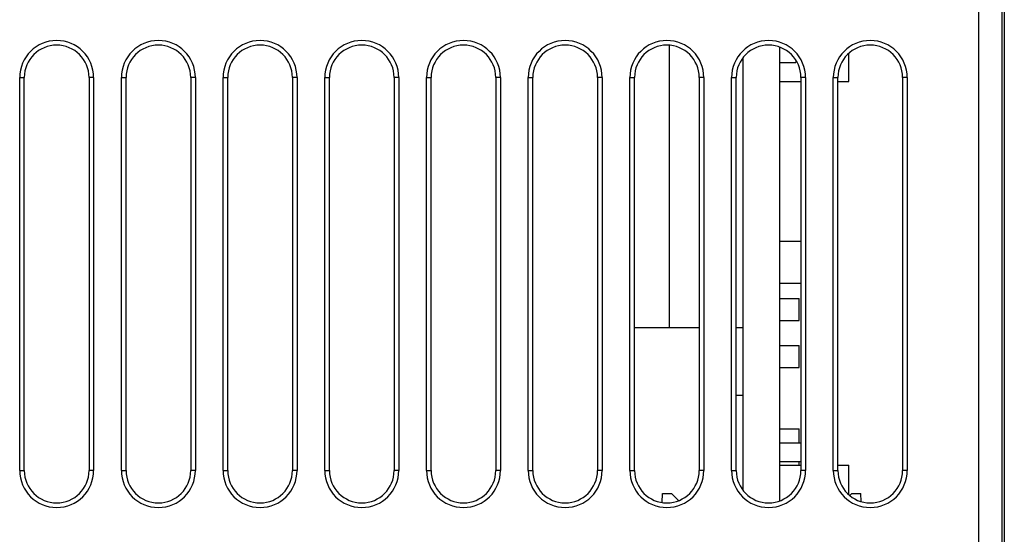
# Model space of a CAD drawing. Header units: millimetres. Extents: x -844 to -217, y -125 to 557.
# Tile 11 of 178: x -579 to -537, y -83 to -61. Entities that reach past the tile are written whole.
import ezdxf

# ---------------------------------------------------------------- set-up
doc = ezdxf.new("R2010")
doc.units = ezdxf.units.MM
doc.header["$LTSCALE"] = 23.1
doc.layers.add('R912005577_AM_0', color=7, linetype='CONTINUOUS')

msp = doc.modelspace()

# ---------------------------------------------------------------- linework, layer by layer
at = {"layer": 'R912005577_AM_0', "color": 7}
for p, q in [((-537.637, -107.809), (-537.637, -10.809)), ((-536.637, -106.809), (-536.637, -10.809)), ((-536.537, -56.309), (-536.537, -96.309)), ((-551.037, -61.918), (-551.037, -74.129)), ((-551.037, -61.918), (-551.037, -74.129)), ((-546.267, -61.991), (-546.267, -81.627)), ((-546.267, -61.991), (-546.267, -81.627)), ((-547.837, -81.169), (-547.837, -62.448)), ((-547.837, -81.169), (-547.837, -62.448)), ((-545.557, -62.563), (-545.557, -62.654)), ((-543.267, -63.479), (-543.267, -62.266)), ((-546.267, -62.654), (-545.557, -62.654)), ((-579.137, -63.309), (-578.937, -63.309)), ((-579.137, -80.309), (-579.137, -63.309)), ((-578.937, -80.309), (-578.937, -63.309)), ((-575.937, -63.309), (-576.137, -63.309)), ((-576.137, -63.309), (-576.137, -80.309)), ((-575.937, -63.309), (-575.937, -80.309)), ((-574.737, -63.309), (-574.537, -63.309)), ((-574.737, -80.309), (-574.737, -63.309)), ((-574.537, -80.309), (-574.537, -63.309)), ((-571.537, -63.309), (-571.737, -63.309)), ((-571.737, -63.309), (-571.737, -80.309)), ((-571.537, -63.309), (-571.537, -80.309)), ((-570.337, -63.309), (-570.137, -63.309)), ((-570.337, -80.309), (-570.337, -63.309)), ((-570.137, -80.309), (-570.137, -63.309)), ((-567.137, -63.309), (-567.337, -63.309)), ((-567.337, -63.309), (-567.337, -80.309)), ((-567.137, -63.309), (-567.137, -80.309)), ((-565.937, -63.309), (-565.737, -63.309)), ((-565.937, -80.309), (-565.937, -63.309)), ((-565.737, -80.309), (-565.737, -63.309)), ((-562.737, -63.309), (-562.937, -63.309)), ((-562.937, -63.309), (-562.937, -80.309)), ((-562.737, -63.309), (-562.737, -80.309)), ((-561.537, -63.309), (-561.337, -63.309)), ((-561.537, -80.309), (-561.537, -63.309)), ((-561.337, -80.309), (-561.337, -63.309)), ((-558.337, -63.309), (-558.537, -63.309)), ((-558.537, -63.309), (-558.537, -80.309)), ((-558.337, -63.309), (-558.337, -80.309)), ((-557.137, -63.309), (-556.937, -63.309)), ((-557.137, -80.309), (-557.137, -63.309)), ((-556.937, -80.309), (-556.937, -63.309)), ((-553.937, -63.309), (-554.137, -63.309)), ((-554.137, -63.309), (-554.137, -80.309)), ((-553.937, -63.309), (-553.937, -80.309)), ((-552.737, -63.309), (-552.537, -63.309)), ((-552.737, -80.309), (-552.737, -63.309)), ((-552.537, -80.309), (-552.537, -63.309)), ((-549.537, -63.309), (-549.737, -63.309)), ((-549.737, -63.309), (-549.737, -80.309)), ((-549.537, -63.309), (-549.537, -80.309)), ((-548.337, -63.309), (-548.137, -63.309)), ((-548.337, -80.309), (-548.337, -63.309)), ((-548.137, -80.309), (-548.137, -63.309)), ((-545.137, -63.309), (-545.337, -63.309)), ((-545.337, -63.309), (-545.337, -80.309)), ((-545.137, -63.309), (-545.137, -80.309)), ((-543.937, -63.309), (-543.737, -63.309)), ((-543.937, -80.309), (-543.937, -63.309)), ((-543.737, -80.309), (-543.737, -63.309)), ((-540.737, -63.309), (-540.937, -63.309)), ((-540.937, -63.309), (-540.937, -80.309)), ((-540.737, -63.309), (-540.737, -80.309)), ((-546.267, -63.479), (-545.337, -63.479)), ((-543.737, -63.479), (-543.267, -63.479)), ((-545.337, -70.409), (-546.267, -70.409)), ((-546.267, -72.209), (-545.337, -72.209)), ((-546.267, -72.873), (-545.417, -72.873)), ((-545.417, -73.823), (-545.417, -72.873)), ((-546.267, -73.823), (-545.417, -73.823)), ((-552.537, -74.129), (-551.037, -74.129)), ((-552.537, -74.129), (-551.037, -74.129)), ((-551.037, -74.129), (-549.737, -74.129)), ((-551.037, -74.129), (-549.737, -74.129)), ((-548.137, -74.129), (-547.837, -74.129)), ((-548.137, -74.129), (-547.837, -74.129)), ((-546.267, -74.904), (-545.417, -74.904)), ((-545.417, -75.854), (-545.417, -74.904)), ((-546.267, -75.854), (-545.417, -75.854)), ((-548.137, -77.054), (-547.837, -77.054)), ((-546.267, -78.504), (-545.417, -78.504)), ((-545.417, -79.129), (-545.417, -78.504)), ((-545.337, -79.129), (-546.267, -79.129)), ((-545.337, -79.929), (-546.267, -79.929)), ((-546.267, -80.079), (-545.337, -80.079)), ((-545.417, -80.079), (-545.417, -79.929)), ((-543.737, -80.079), (-543.267, -80.079)), ((-543.267, -81.351), (-543.267, -80.079)), ((-579.137, -80.309), (-578.937, -80.309)), ((-575.937, -80.309), (-576.137, -80.309)), ((-574.737, -80.309), (-574.537, -80.309)), ((-571.537, -80.309), (-571.737, -80.309)), ((-570.337, -80.309), (-570.137, -80.309)), ((-567.137, -80.309), (-567.337, -80.309)), ((-565.937, -80.309), (-565.737, -80.309)), ((-562.737, -80.309), (-562.937, -80.309)), ((-561.537, -80.309), (-561.337, -80.309)), ((-558.337, -80.309), (-558.537, -80.309)), ((-557.137, -80.309), (-556.937, -80.309)), ((-553.937, -80.309), (-554.137, -80.309)), ((-552.737, -80.309), (-552.537, -80.309)), ((-549.537, -80.309), (-549.737, -80.309)), ((-548.337, -80.309), (-548.137, -80.309)), ((-545.137, -80.309), (-545.337, -80.309)), ((-543.937, -80.309), (-543.737, -80.309)), ((-540.737, -80.309), (-540.937, -80.309)), ((-551.339, -81.691), (-551.333, -81.309)), ((-551.333, -81.309), (-550.937, -81.309)), ((-550.633, -81.613), (-550.937, -81.309)), ((-543.137, -81.309), (-543.221, -81.393)), ((-543.137, -81.309), (-542.742, -81.309)), ((-542.736, -81.646), (-542.742, -81.309))]:
    msp.add_line(p, q, dxfattribs=at)
for centre, radius, start, end in [((-577.537, -63.309), 1.6, 0, 180), ((-573.137, -63.309), 1.6, 0, 180), ((-568.737, -63.309), 1.6, 0, 180), ((-564.337, -63.309), 1.6, 0, 180), ((-559.937, -63.309), 1.6, 0, 180), ((-555.537, -63.309), 1.6, 0, 180), ((-551.137, -63.309), 1.6, 0, 180), ((-546.737, -63.309), 1.6, 0, 180), ((-542.337, -63.309), 1.6, 0, 180), ((-577.537, -63.309), 1.4, 0, 180), ((-573.137, -63.309), 1.4, 0, 180), ((-568.737, -63.309), 1.4, 0, 180), ((-564.337, -63.309), 1.4, 0, 180), ((-559.937, -63.309), 1.4, 0, 180), ((-555.537, -63.309), 1.4, 0, 180), ((-551.137, -63.309), 1.4, 0, 180), ((-546.737, -63.309), 1.4, 0, 180), ((-542.337, -63.309), 1.4, 0, 180), ((-577.537, -80.309), 1.6, 180, 360), ((-577.537, -80.309), 1.4, 180, 360), ((-573.137, -80.309), 1.6, 180, 360), ((-573.137, -80.309), 1.4, 180, 360), ((-568.737, -80.309), 1.6, 180, 360), ((-568.737, -80.309), 1.4, 180, 360), ((-564.337, -80.309), 1.6, 180, 360), ((-564.337, -80.309), 1.4, 180, 360), ((-559.937, -80.309), 1.6, 180, 360), ((-559.937, -80.309), 1.4, 180, 360), ((-555.537, -80.309), 1.6, 180, 360), ((-555.537, -80.309), 1.4, 180, 360), ((-551.137, -80.309), 1.6, 180, 360), ((-551.137, -80.309), 1.4, 180, 360), ((-546.737, -80.309), 1.6, 180, 360), ((-546.737, -80.309), 1.4, 180, 360), ((-542.337, -80.309), 1.6, 180, 360), ((-542.337, -80.309), 1.4, 180, 360)]:
    msp.add_arc(centre, radius, start, end, dxfattribs=at)

doc.saveas('drawing.dxf')
